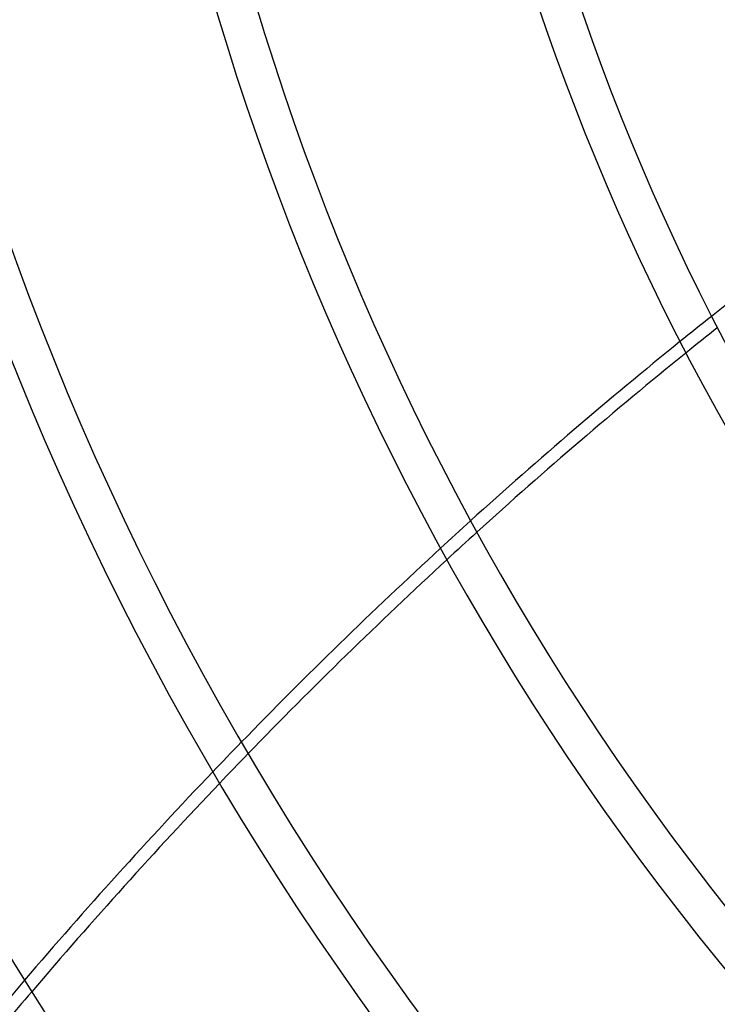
# Model space of a CAD drawing. Header units: millimetres. Extents: x -243 to 243, y -242 to 242.
# Tile 19 of 77: x -128 to -96, y -80 to -36. Entities that reach past the tile are written whole.
import ezdxf

# ---------------------------------------------------------------- set-up
doc = ezdxf.new("R2010")
doc.units = ezdxf.units.MM
doc.layers.add('MAIN-1', color=7, linetype='Continuous')

msp = doc.modelspace()

# ---------------------------------------------------------------- linework, layer by layer
at = {"layer": 'MAIN-1'}
for radius, start, end in [(180, 89.99998, 270.00002), (179, 89.99998, 270.00002), (189, 179.99998, 0), (188, 179.99998, 0), (180, 179.99998, 270.00002), (179, 179.99998, 270.00002), (165.933, 179.99998, 223.14542), (151.971, 179.99998, 222.97497), (138.009, 179.99998, 222.77002), (124.047, 179.99998, 222.51889), (110.085, 179.99998, 222.20399), (164.143, 180.00002, 223.1252), (150.181, 180.00002, 222.95084), (136.219, 180.00002, 222.74068), (122.257, 180.00002, 222.48257), (108.295, 180.00002, 222.1577)]:
    msp.add_arc((0, 0), radius, start, end, dxfattribs=at)
for centre, major_axis, start_param, end_param in [((-16.868, -181.81), (-109.422, -150.607), -1.969986, -1.901971), ((-16.868, -181.81), (-109.422, -150.607), -1.901971, -1.891976), ((-16.393, -182.155), (109.422, 150.607), 1.241104, 1.25109), ((-16.868, -181.81), (-109.422, -150.607), -1.891976, -1.82399), ((-16.393, -182.155), (109.422, 150.607), 1.25109, 1.319008), ((-16.868, -181.81), (-109.422, -150.607), -1.82399, -1.813985), ((-16.393, -182.155), (109.422, 150.607), 1.319008, 1.329003), ((-16.868, -181.81), (-109.422, -150.607), -1.813985, -1.745833), ((-16.393, -182.155), (109.422, 150.607), 1.329003, 1.397086), ((-16.868, -181.81), (-109.422, -150.607), -1.745833, -1.735788), ((-16.393, -182.155), (109.422, 150.607), 1.397086, 1.407121), ((-16.868, -181.81), (-109.422, -150.607), -1.735788, -1.667266), ((-16.393, -182.155), (109.422, 150.607), 1.407121, 1.475573), ((-16.868, -181.81), (-109.422, -150.607), -1.667266, -1.657151), ((-16.393, -182.155), (109.422, 150.607), 1.475573, 1.485678)]:
    msp.add_ellipse(centre, major_axis=major_axis, ratio=0.809017, start_param=start_param, end_param=end_param, dxfattribs=at)

doc.saveas('drawing.dxf')
